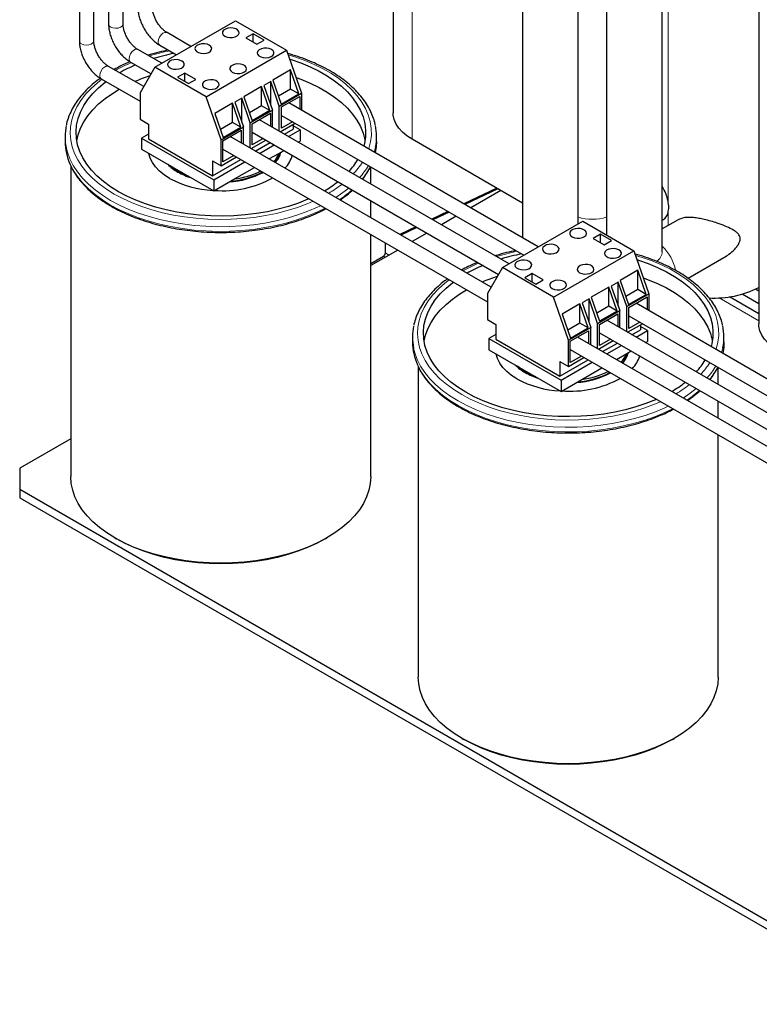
# Model space of a CAD drawing. Header units: millimetres. Extents: x 5 to 418, y 2 to 292.
# Tile 29 of 43: x 314 to 343, y 56 to 95. Entities that reach past the tile are written whole.
import ezdxf

# ---------------------------------------------------------------- set-up
doc = ezdxf.new("R2010")
doc.units = ezdxf.units.MM

msp = doc.modelspace()

# ---------------------------------------------------------------- linework, layer by layer
at = {"color": 7, "linetype": 'Continuous', "lineweight": 25}
for p, q in [((316.5328, 118.1911), (316.5328, 93.6949)), ((317.0928, 93.6949), (317.0928, 118.1911)), ((317.6642, 118.1928), (317.6642, 94.348)), ((318.2242, 94.348), (318.2242, 117.8696)), ((328.6706, 109.843), (328.6706, 90.9109)), ((333.6736, 108.9508), (333.6736, 86.0806)), ((335.8236, 86.6189), (335.8236, 107.7096)), ((336.9263, 107.0731), (336.9263, 86.1903)), ((342.8127, 101.6789), (342.8127, 82.7468)), ((339.0763, 85.5394), (339.0763, 100.7419)), ((319.4574, 92.6827), (322.5686, 94.4788)), ((322.5686, 94.4788), (324.5485, 93.3358)), ((320.8473, 93.4851), (319.9226, 94.0189)), ((323.251, 93.9747), (322.9682, 93.8114)), ((322.9682, 93.8114), (323.3924, 93.5665)), ((323.6753, 93.7297), (323.251, 93.9747)), ((323.251, 93.6481), (323.251, 93.9747)), ((323.3924, 93.5665), (323.6753, 93.7297)), ((319.7159, 92.8319), (318.7913, 93.3657)), ((319.6427, 93.5339), (320.2873, 93.1618)), ((321.4373, 91.5397), (324.5485, 93.3358)), ((324.5485, 93.3358), (325.1266, 91.6711)), ((319.0197, 91.9276), (317.6599, 92.7126)), ((318.5113, 92.8808), (319.3062, 92.4219)), ((319.4574, 92.6827), (318.8793, 91.6854)), ((321.4373, 91.5397), (319.4574, 92.6827)), ((324.7023, 92.58), (324.0165, 92.1841)), ((325.0255, 91.6495), (324.7023, 92.58)), ((324.7023, 91.8361), (324.7023, 92.58)), ((317.3799, 92.2276), (318.8793, 91.362)), ((320.6135, 92.4521), (320.3307, 92.2888)), ((320.3307, 92.2888), (320.7549, 92.0438)), ((321.0378, 92.2071), (320.6135, 92.4521)), ((320.6135, 92.1255), (320.6135, 92.4521)), ((320.7549, 92.0438), (321.0378, 92.2071)), ((324.0165, 92.1841), (324.3396, 91.2536)), ((323.5802, 91.9322), (322.8943, 91.5362)), ((323.9033, 91.0017), (323.5802, 91.9322)), ((323.5802, 91.1882), (323.5802, 91.9322)), ((323.9351, 92.1261), (323.6678, 91.9718)), ((323.6678, 91.9718), (323.9984, 91.0199)), ((324.2657, 91.1742), (323.9351, 92.1261)), ((323.9351, 91.2021), (323.9351, 92.1261)), ((324.7023, 91.8361), (324.2317, 91.5643)), ((325.0255, 91.6495), (324.7023, 91.8361)), ((318.8793, 91.6854), (318.8793, 90.6729)), ((322.0153, 89.875), (321.4373, 91.5397)), ((322.813, 91.4783), (322.5457, 91.324)), ((323.1435, 90.5263), (322.813, 91.4783)), ((322.813, 90.5543), (322.813, 91.4783)), ((322.8943, 91.5362), (323.2174, 90.6058)), ((324.2657, 91.1742), (325.1266, 91.6711)), ((324.3396, 91.2536), (325.0255, 91.6495)), ((324.3488, 91.1405), (325.0559, 91.5487)), ((325.0559, 91.5487), (325.0559, 91.0555)), ((325.1266, 91.6711), (325.1266, 91.0147)), ((322.458, 91.2844), (321.7721, 90.8884)), ((322.7811, 90.3539), (322.458, 91.2844)), ((322.458, 90.5404), (322.458, 91.2844)), ((322.5457, 91.324), (322.8762, 90.372)), ((323.5802, 91.1882), (323.1095, 90.9165)), ((323.9033, 91.0017), (323.5802, 91.1882)), ((324.2657, 90.2054), (324.2657, 91.1742)), ((324.3488, 90.3239), (324.3488, 91.1405)), ((334.2823, 85.7292), (324.6288, 91.3021)), ((318.8793, 90.6729), (319.2099, 90.4821)), ((321.7721, 90.8884), (322.0952, 89.9579)), ((323.1435, 90.5263), (323.9984, 91.0199)), ((323.9033, 91.0017), (323.2174, 90.6058)), ((323.2174, 90.4873), (323.9245, 90.8955)), ((333.151, 85.0761), (323.4974, 90.649)), ((323.9245, 90.8955), (323.9245, 90.4024)), ((323.9984, 90.3597), (323.9984, 91.0199)), ((324.3488, 90.8171), (333.7223, 85.4059)), ((319.2099, 90.4821), (319.2099, 89.9105)), ((322.458, 90.5404), (321.9873, 90.2687)), ((322.0153, 89.875), (322.8762, 90.372)), ((322.0952, 89.9579), (322.7811, 90.3539)), ((322.7811, 90.3539), (322.458, 90.5404)), ((322.8762, 89.7013), (322.8762, 90.372)), ((323.1435, 89.547), (323.1435, 90.5263)), ((323.2174, 89.6708), (323.2174, 90.4873)), ((324.3036, 90.1835), (324.8749, 90.5134)), ((324.7759, 90.5705), (324.3488, 90.3239)), ((324.4681, 90.0886), (324.796, 90.2779)), ((324.796, 90.4678), (324.796, 90.2779)), ((325.0683, 90.2514), (324.796, 90.4085)), ((315.978, 89.9881), (315.978, 89.8084)), ((319.2099, 90.0942), (318.9377, 89.937)), ((318.9377, 89.937), (321.7307, 88.3246)), ((318.9377, 89.937), (318.9377, 89.5092)), ((319.2099, 89.9105), (321.6848, 88.4818)), ((322.086, 89.8342), (322.7932, 90.2424)), ((332.4547, 84.1717), (322.366, 89.9958)), ((322.7932, 90.2424), (322.7932, 89.7493)), ((323.2174, 90.164), (332.7412, 84.666)), ((323.6446, 89.9174), (323.2174, 89.6708)), ((324.6272, 89.9967), (325.0683, 90.2514)), ((325.0683, 90.2514), (325.0683, 89.8235)), ((328.028, 89.8084), (328.028, 89.9881)), ((333.6736, 87.4249), (329.4028, 89.8904)), ((318.9377, 89.5092), (321.7307, 87.8968)), ((322.0153, 88.8625), (322.0153, 89.875)), ((322.086, 89.0177), (322.086, 89.8342)), ((322.086, 89.5108), (332.3143, 83.6062)), ((323.1722, 89.5304), (323.7436, 89.8602)), ((323.3367, 89.4355), (323.9081, 89.7653)), ((323.4958, 89.3436), (324.0672, 89.6734)), ((324.9978, 89.7828), (325.0683, 89.8235)), ((322.0153, 88.8625), (322.6122, 89.2071)), ((322.5132, 89.2643), (322.086, 89.0177)), ((323.8664, 89.1297), (324.267, 89.3609)), ((324.267, 89.3609), (324.4377, 89.4595)), ((316.203, 88.8535), (316.203, 76.8417)), ((321.6848, 88.4818), (322.7767, 89.1121)), ((321.6848, 89.0534), (322.0153, 88.8625)), ((321.6848, 89.0534), (321.6848, 88.4818)), ((321.7307, 88.3246), (322.9358, 89.0203)), ((322.532, 88.3594), (323.3064, 88.8064)), ((327.803, 88.1634), (327.803, 88.823)), ((321.7307, 87.8968), (322.532, 88.3594)), ((321.7307, 88.3246), (321.7307, 87.8968)), ((332.678, 87.9996), (331.4023, 87.3918)), ((332.7186, 87.9762), (331.4429, 87.3684)), ((332.8326, 87.9104), (331.6683, 87.2382)), ((327.803, 86.8572), (327.803, 87.5168)), ((330.7886, 87.0995), (330.1626, 86.8012)), ((330.8292, 87.076), (330.2032, 86.7778)), ((331.1083, 86.9149), (330.537, 86.5851)), ((329.549, 86.5088), (328.923, 86.2106)), ((329.5896, 86.4854), (328.9636, 86.1872)), ((332.8924, 84.9268), (336.0037, 86.7229)), ((336.0037, 86.7229), (337.9836, 85.5799)), ((339.6934, 86.7777), (339.0763, 86.4214)), ((339.0763, 86.7556), (339.1044, 86.7719)), ((327.803, 76.8417), (327.803, 86.2105)), ((329.9769, 86.2618), (329.4056, 85.932)), ((336.686, 86.2188), (336.4032, 86.0555)), ((337.1103, 85.9739), (336.686, 86.2188)), ((336.686, 85.8922), (336.686, 86.2188)), ((328.3669, 85.4946), (328.3669, 85.885)), ((336.4032, 86.0555), (336.8275, 85.8106)), ((336.8275, 85.8106), (337.1103, 85.9739)), ((328.8455, 85.6087), (327.803, 85.0068)), ((327.803, 85.0874), (328.2962, 85.3721)), ((334.8723, 83.7838), (337.9836, 85.5799)), ((337.9836, 85.5799), (338.5616, 83.9153)), ((340.0727, 84.5141), (341.4571, 85.3133)), ((332.8924, 84.9268), (332.3143, 83.9296)), ((334.8723, 83.7838), (332.8924, 84.9268)), ((334.0485, 84.6962), (333.7657, 84.5329)), ((334.4728, 84.4513), (334.0485, 84.6962)), ((334.0485, 84.3696), (334.0485, 84.6962)), ((338.1374, 84.8241), (337.4515, 84.4282)), ((338.4605, 83.8937), (338.1374, 84.8241)), ((338.1374, 84.0802), (338.1374, 84.8241)), ((333.7657, 84.5329), (334.1899, 84.288)), ((334.1899, 84.288), (334.4728, 84.4513)), ((337.0152, 84.1763), (336.3293, 83.7804)), ((337.3383, 83.2458), (337.0152, 84.1763)), ((337.0152, 83.4324), (337.0152, 84.1763)), ((337.3702, 84.3702), (337.1029, 84.2159)), ((337.1029, 84.2159), (337.4334, 83.264)), ((337.7007, 83.4183), (337.3702, 84.3702)), ((337.3702, 83.4462), (337.3702, 84.3702)), ((337.4515, 84.4282), (337.7746, 83.4977)), ((332.3143, 83.9296), (332.3143, 82.917)), ((338.1374, 84.0802), (337.6667, 83.8085)), ((337.7007, 83.4183), (338.5616, 83.9153)), ((337.7746, 83.4977), (338.4605, 83.8937)), ((337.7838, 83.3846), (338.4909, 83.7928)), ((338.4605, 83.8937), (338.1374, 84.0802)), ((338.4909, 83.7928), (338.4909, 83.2996)), ((338.5616, 83.9153), (338.5616, 83.2588)), ((342.8127, 83.1416), (341.6788, 83.7962)), ((342.8127, 83.5242), (342.1646, 83.8984)), ((342.8127, 84.0141), (342.6789, 84.0913)), ((335.4504, 82.1192), (334.8723, 83.7838)), ((335.893, 83.5285), (335.2071, 83.1326)), ((336.2161, 82.598), (335.893, 83.5285)), ((335.893, 82.7845), (335.893, 83.5285)), ((336.248, 83.7224), (335.9807, 83.5681)), ((335.9807, 83.5681), (336.3113, 82.6162)), ((336.5786, 82.7705), (336.248, 83.7224)), ((336.248, 82.7984), (336.248, 83.7224)), ((336.3293, 83.7804), (336.6524, 82.8499)), ((337.0152, 83.4324), (336.5445, 83.1606)), ((337.3383, 83.2458), (337.0152, 83.4324)), ((337.7007, 82.4495), (337.7007, 83.4183)), ((347.7174, 77.9733), (338.0638, 83.5462)), ((335.2071, 83.1326), (335.5302, 82.2021)), ((336.5786, 82.7705), (337.4334, 83.264)), ((337.3383, 83.2458), (336.6524, 82.8499)), ((336.6524, 82.7315), (337.3596, 83.1397)), ((337.3596, 83.1397), (337.3596, 82.6465)), ((337.4334, 82.6038), (337.4334, 83.264)), ((337.7838, 82.5681), (337.7838, 83.3846)), ((337.7838, 83.0612), (347.1573, 77.65)), ((332.3143, 82.917), (332.6449, 82.7262)), ((332.6449, 82.7262), (332.6449, 82.1546)), ((335.893, 82.7845), (335.4223, 82.5128)), ((336.2161, 82.598), (335.893, 82.7845)), ((336.5786, 81.7911), (336.5786, 82.7705)), ((336.6524, 81.9149), (336.6524, 82.7315)), ((346.586, 77.3202), (336.9324, 82.8931)), ((337.7386, 82.4277), (338.31, 82.7575)), ((338.211, 82.8146), (337.7838, 82.5681)), ((338.2311, 82.7119), (338.2311, 82.522)), ((338.5033, 82.4955), (338.2311, 82.6526)), ((332.6449, 82.3383), (332.3727, 82.1812)), ((335.4504, 82.1192), (336.3113, 82.6162)), ((335.5211, 82.0783), (336.2282, 82.4865)), ((335.5302, 82.2021), (336.2161, 82.598)), ((336.2282, 82.4865), (336.2282, 81.9934)), ((336.3113, 81.9454), (336.3113, 82.6162)), ((336.6524, 82.4081), (346.1763, 76.9101)), ((337.9031, 82.3327), (338.2311, 82.522)), ((338.0622, 82.2409), (338.5033, 82.4955)), ((338.5033, 82.4955), (338.5033, 82.0676)), ((329.413, 82.2322), (329.413, 82.0525)), ((332.3727, 82.1812), (332.3727, 81.7533)), ((332.3727, 82.1812), (335.1658, 80.5688)), ((332.6449, 82.1546), (335.1198, 80.7259)), ((335.4504, 81.1067), (335.4504, 82.1192)), ((335.5211, 81.2618), (335.5211, 82.0783)), ((345.8898, 76.4159), (335.801, 82.24)), ((336.6073, 81.7745), (337.1786, 82.1043)), ((337.0796, 82.1615), (336.6524, 81.9149)), ((336.7718, 81.6796), (337.3431, 82.0094)), ((336.9309, 81.5877), (337.5022, 81.9175)), ((338.4328, 82.0269), (338.5033, 82.0676)), ((341.463, 82.0525), (341.463, 82.2322)), ((332.3727, 81.7533), (335.1658, 80.1409)), ((335.5211, 81.755), (345.7494, 75.8503)), ((335.9482, 81.5084), (335.5211, 81.2618)), ((337.3014, 81.3738), (337.702, 81.605)), ((337.702, 81.605), (337.8728, 81.7036)), ((335.1198, 80.7259), (336.2117, 81.3563)), ((335.1198, 81.2975), (335.4504, 81.1067)), ((335.1198, 81.2975), (335.1198, 80.7259)), ((335.1658, 80.5688), (336.3708, 81.2644)), ((335.4504, 81.1067), (336.0472, 81.4512)), ((329.638, 81.0976), (329.638, 69.0859)), ((335.9671, 80.6035), (336.7414, 81.0505)), ((341.238, 80.4075), (341.238, 81.0672)), ((335.1658, 80.1409), (335.9671, 80.6035)), ((335.1658, 80.5688), (335.1658, 80.1409)), ((341.238, 79.1013), (341.238, 79.7609)), ((316.203, 78.3103), (314.2248, 77.1683)), ((341.238, 69.0859), (341.238, 78.4547)), ((314.2248, 77.1683), (314.2248, 76.3519)), ((314.2248, 76.3519), (348.1659, 56.7581)), ((314.2248, 76.3519), (314.2248, 76.0253)), ((314.2248, 76.0253), (348.1659, 56.4315)), ((317.9011, 74.4745), (317.9718, 74.4337)), ((326.0341, 74.4337), (326.1049, 74.4745)), ((331.3361, 66.7187), (331.4068, 66.6778)), ((339.4692, 66.6778), (339.5399, 66.7187))]:
    msp.add_line(p, q, dxfattribs=at)
at = {"color": 7, "linetype": 'Continuous', "lineweight": 18}
for p, q in [((329.4028, 89.8904), (329.4028, 110.1161)), ((339.3023, 87.5005), (339.3023, 100.7223)), ((339.3023, 86.5519), (339.3023, 87.0562)), ((328.366, 85.3319), (328.2962, 85.3721)), ((328.5075, 85.4135), (328.3669, 85.4946)), ((342.8127, 82.8711), (341.2769, 83.7577))]:
    msp.add_line(p, q, dxfattribs=at)
at = {"color": 7, "linetype": 'Continuous', "lineweight": 18, "flags": 128}
for points in [[(317.7462, 94.2337), (317.8311, 94.2001), (317.9312, 94.1865), (318.0332, 94.1947), (318.123, 94.2236), (318.1888, 94.2693), (318.2215, 94.3257), (318.2242, 94.348)], [(316.6148, 93.5806), (316.6997, 93.547), (316.7999, 93.5334), (316.9018, 93.5416), (316.9917, 93.5705), (317.0574, 93.6162), (317.0901, 93.6725), (317.0928, 93.6949)], [(319.5847, 93.6621), (319.598, 93.7524), (319.6363, 93.8459), (319.6944, 93.9301), (319.7644, 93.9935), (319.8368, 94.0276), (319.902, 94.0277), (319.9226, 94.0189)], [(318.4533, 93.009), (318.4667, 93.0993), (318.505, 93.1928), (318.563, 93.277), (318.633, 93.3404), (318.7055, 93.3744), (318.7706, 93.3746), (318.7913, 93.3657)], [(324.6101, 93.1584), (324.8664, 93.0797), (325.2509, 92.9428), (325.6158, 92.7891), (325.9591, 92.6196), (326.2785, 92.4352), (326.5722, 92.237), (326.8384, 92.0263), (327.0756, 91.8044), (327.2822, 91.5725), (327.4571, 91.3321), (327.5992, 91.0845), (327.7076, 90.8314), (327.7817, 90.5741), (327.8211, 90.3143), (327.8255, 90.0536), (327.7949, 89.7934), (327.7294, 89.5353), (327.723, 89.5158)], [(317.3219, 92.3558), (317.3353, 92.4461), (317.3736, 92.5397), (317.4317, 92.6238), (317.5016, 92.6872), (317.5741, 92.7213), (317.6392, 92.7215), (317.6599, 92.7126)], [(317.8841, 87.7736), (317.5773, 87.965), (317.2971, 88.1695), (317.0452, 88.386), (316.8231, 88.6131), (316.6322, 88.8495), (316.4736, 89.0936), (316.3483, 89.3442), (316.2569, 89.5996), (316.2001, 89.8583), (316.1782, 90.1188), (316.1914, 90.3794), (316.2395, 90.6387), (316.3222, 90.8951), (316.4391, 91.147), (316.5895, 91.3929), (316.7725, 91.6313), (316.9868, 91.8609), (317.2314, 92.0801), (317.4029, 92.2143)], [(317.7426, 87.5286), (317.429, 87.7241), (317.1422, 87.9329), (316.884, 88.1537), (316.6558, 88.3853), (316.4589, 88.6263), (316.2946, 88.8753), (316.1638, 89.1308), (316.0673, 89.3914), (316.0222, 89.5675)], [(327.9875, 89.5857), (327.9739, 89.5231), (327.9386, 89.3913)], [(317.7426, 87.349), (317.429, 87.5445), (317.1422, 87.7532), (316.884, 87.9741), (316.6558, 88.2057), (316.4589, 88.4467), (316.2946, 88.6957), (316.1775, 88.9207)], [(326.9546, 88.0065), (326.7238, 87.8269), (326.4474, 87.6397)], [(325.5765, 87.4958), (325.344, 87.3968), (324.9642, 87.2556), (324.5666, 87.1318), (324.1536, 87.0262), (323.7276, 86.9394), (323.2913, 86.8719), (322.8472, 86.8242), (322.398, 86.7964), (321.9465, 86.7888), (321.4953, 86.8015), (321.0471, 86.8342), (320.6047, 86.887), (320.1707, 86.9593), (319.7478, 87.0509), (319.3384, 87.1611), (318.945, 87.2893), (318.57, 87.4347), (318.2156, 87.5965), (317.8841, 87.7736)], [(325.8753, 87.3234), (325.7466, 87.2628), (325.3742, 87.1054), (324.9821, 86.9648), (324.5725, 86.8421), (324.1478, 86.7377), (323.7105, 86.6525), (323.2632, 86.5868), (322.8085, 86.5411), (322.349, 86.5156), (321.8876, 86.5105), (321.4268, 86.5258), (320.9694, 86.5615), (320.518, 86.6172), (320.0754, 86.6927), (319.6441, 86.7875), (319.2266, 86.9012), (318.8254, 87.0329), (318.4429, 87.182), (318.0813, 87.3476), (317.7426, 87.5286)], [(326.0416, 87.2273), (325.7466, 87.0832), (325.3742, 86.9257), (324.9821, 86.7852), (324.5725, 86.6624), (324.1478, 86.5581), (323.7105, 86.4729), (323.2632, 86.4072), (322.8085, 86.3615), (322.349, 86.336), (321.8876, 86.3309), (321.4268, 86.3462), (320.9694, 86.3818), (320.518, 86.4375), (320.0754, 86.5131), (319.6441, 86.6079), (319.2266, 86.7215), (318.8254, 86.8533), (318.4429, 87.0024), (318.0813, 87.1679), (317.7426, 87.349)], [(338.0452, 85.4025), (338.3014, 85.3238), (338.6859, 85.1869), (339.0509, 85.0332), (339.3941, 84.8637), (339.7135, 84.6793), (340.0072, 84.4811), (340.2734, 84.2705), (340.5106, 84.0485), (340.7172, 83.8166), (340.8921, 83.5762), (341.0342, 83.3286), (341.1427, 83.0755), (341.2168, 82.8182), (341.2561, 82.5584), (341.2605, 82.2977), (341.2299, 82.0375), (341.1644, 81.7795), (341.158, 81.76)], [(331.3191, 80.0177), (331.0123, 80.2091), (330.7321, 80.4137), (330.4802, 80.6301), (330.2582, 80.8572), (330.0673, 81.0936), (329.9087, 81.3378), (329.7833, 81.5883), (329.692, 81.8437), (329.6352, 82.1024), (329.6133, 82.3629), (329.6264, 82.6235), (329.6745, 82.8828), (329.7572, 83.1392), (329.8742, 83.3911), (330.0245, 83.637), (330.2075, 83.8755), (330.4219, 84.105), (330.6664, 84.3242), (330.838, 84.4585)], [(331.1777, 79.7727), (330.8641, 79.9682), (330.5773, 80.177), (330.319, 80.3978), (330.0908, 80.6294), (329.894, 80.8704), (329.7297, 81.1194), (329.5989, 81.3749), (329.5023, 81.6355), (329.4572, 81.8116)], [(341.4225, 81.8298), (341.4089, 81.7672), (341.3737, 81.6355)], [(331.1777, 79.5931), (330.8641, 79.7886), (330.5773, 79.9974), (330.319, 80.2182), (330.0908, 80.4498), (329.894, 80.6908), (329.7297, 80.9398), (329.6126, 81.1648)], [(339.0116, 79.7399), (338.7791, 79.6409), (338.3993, 79.4997), (338.0017, 79.376), (337.5886, 79.2704), (337.1627, 79.1836), (336.7263, 79.1161), (336.2822, 79.0683), (335.8331, 79.0405), (335.3815, 79.0329), (334.9303, 79.0456), (334.4822, 79.0784), (334.0398, 79.1311), (333.6058, 79.2035), (333.1828, 79.295), (332.7734, 79.4052), (332.38, 79.5334), (332.005, 79.6788), (331.6507, 79.8406), (331.3191, 80.0177)], [(340.3896, 80.2507), (340.1588, 80.071), (339.8824, 79.8838)], [(339.3103, 79.5675), (339.1816, 79.5069), (338.8093, 79.3495), (338.4171, 79.209), (338.0075, 79.0862), (337.5828, 78.9819), (337.1455, 78.8966), (336.6982, 78.8309), (336.2435, 78.7852), (335.784, 78.7598), (335.3226, 78.7547), (334.8618, 78.77), (334.4044, 78.8056), (333.9531, 78.8613), (333.5104, 78.9368), (333.0791, 79.0317), (332.6616, 79.1453), (332.2605, 79.277), (331.8779, 79.4261), (331.5163, 79.5917), (331.1777, 79.7727)], [(339.4766, 79.4715), (339.1816, 79.3273), (338.8093, 79.1698), (338.4171, 79.0293), (338.0075, 78.9065), (337.5828, 78.8022), (337.1455, 78.717), (336.6982, 78.6513), (336.2435, 78.6056), (335.784, 78.5801), (335.3226, 78.575), (334.8618, 78.5903), (334.4044, 78.6259), (333.9531, 78.6817), (333.5104, 78.7572), (333.0791, 78.852), (332.6616, 78.9657), (332.2605, 79.0974), (331.8779, 79.2465), (331.5163, 79.4121), (331.1777, 79.5931)]]:
    msp.add_lwpolyline(points, dxfattribs=at)
at = {"color": 7, "linetype": 'Continuous', "lineweight": 25, "flags": 128}
for points in [[(322.1603, 93.8777), (322.2474, 93.8418), (322.3499, 93.8242), (322.4568, 93.8267), (322.5565, 93.8492), (322.6381, 93.8891), (322.6929, 93.9422), (322.7148, 94.0026), (322.7016, 94.0639), (322.6546, 94.1194), (322.579, 94.1631), (322.4828, 94.1902), (322.3767, 94.1978), (322.272, 94.1852), (322.1801, 94.1535), (322.1109, 94.1064), (322.072, 94.0489), (322.0676, 93.9872), (322.0981, 93.928), (322.1603, 93.8777)], [(321.5593, 93.5307), (321.4722, 93.5666), (321.3696, 93.5842), (321.2628, 93.5817), (321.1631, 93.5592), (321.0814, 93.5193), (321.0267, 93.4663), (321.0047, 93.4058), (321.018, 93.3445), (321.0649, 93.289), (321.1406, 93.2454), (321.2367, 93.2182), (321.3429, 93.2106), (321.4476, 93.2233), (321.5395, 93.2549), (321.6086, 93.302), (321.6475, 93.3596), (321.6519, 93.4213), (321.6214, 93.4805), (321.5593, 93.5307)], [(323.967, 93.3654), (323.8799, 93.4013), (323.7773, 93.4189), (323.6704, 93.4164), (323.5708, 93.3939), (323.4891, 93.354), (323.4344, 93.3009), (323.4124, 93.2405), (323.4257, 93.1792), (323.4726, 93.1237), (323.5483, 93.0801), (323.6444, 93.0529), (323.7506, 93.0453), (323.8553, 93.058), (323.9472, 93.0896), (324.0163, 93.1367), (324.0552, 93.1942), (324.0596, 93.256), (324.0291, 93.3151), (323.967, 93.3654)], [(320.4986, 92.9184), (320.4115, 92.9543), (320.309, 92.9719), (320.2021, 92.9694), (320.1024, 92.9469), (320.0208, 92.907), (319.966, 92.854), (319.9441, 92.7935), (319.9573, 92.7322), (320.0043, 92.6767), (320.0799, 92.6331), (320.1761, 92.6059), (320.2822, 92.5983), (320.3869, 92.611), (320.4788, 92.6426), (320.548, 92.6897), (320.5869, 92.7473), (320.5913, 92.809), (320.5608, 92.8682), (320.4986, 92.9184)], [(324.6669, 92.995), (324.7222, 92.9775), (325.1026, 92.8438), (325.4633, 92.6931), (325.8022, 92.5264), (326.1171, 92.3446), (326.4059, 92.149), (326.6669, 91.9407), (326.8984, 91.7212), (327.099, 91.4917), (327.2674, 91.2537), (327.4024, 91.0087), (327.5034, 90.7584), (327.5695, 90.5042), (327.6005, 90.2478), (327.596, 89.9907), (327.5563, 89.7347), (327.529, 89.6278)], [(322.4467, 92.4878), (322.5337, 92.4519), (322.6363, 92.4343), (322.7432, 92.4368), (322.8428, 92.4593), (322.9245, 92.4992), (322.9793, 92.5522), (323.0012, 92.6127), (322.988, 92.674), (322.941, 92.7295), (322.8653, 92.7731), (322.7692, 92.8003), (322.6631, 92.8079), (322.5583, 92.7952), (322.4664, 92.7636), (322.3973, 92.7165), (322.3584, 92.6589), (322.354, 92.5972), (322.3845, 92.538), (322.4467, 92.4878)], [(321.386, 91.8755), (321.4731, 91.8396), (321.5756, 91.822), (321.6825, 91.8245), (321.7822, 91.847), (321.8638, 91.8869), (321.9186, 91.9399), (321.9405, 92.0004), (321.9273, 92.0617), (321.8803, 92.1172), (321.8047, 92.1608), (321.7086, 92.1879), (321.6024, 92.1956), (321.4977, 92.1829), (321.4058, 92.1513), (321.3366, 92.1042), (321.2977, 92.0466), (321.2933, 91.9849), (321.3238, 91.9257), (321.386, 91.8755)], [(324.9136, 92.2844), (325.1026, 92.2151), (325.4633, 92.0644), (325.8022, 91.8976), (326.1171, 91.7159), (326.4059, 91.5202), (326.6669, 91.312), (326.8984, 91.0924), (327.099, 90.8629), (327.2674, 90.625), (327.4024, 90.38), (327.5034, 90.1297), (327.5695, 89.8755), (327.5764, 89.837)], [(318.0432, 87.8654), (317.7411, 88.0543), (317.4659, 88.2564), (317.2195, 88.4704), (317.0033, 88.6952), (316.8187, 88.9291), (316.6668, 89.1707), (316.5487, 89.4186), (316.4651, 89.671), (316.4165, 89.9266), (316.4032, 90.1835), (316.4254, 90.4402), (316.4828, 90.6951), (316.575, 90.9466), (316.7016, 91.193), (316.8618, 91.4329), (317.0544, 91.6647), (317.2783, 91.8868), (317.5321, 92.0981), (317.5633, 92.1217)], [(316.4295, 89.837), (316.4828, 90.0664), (316.575, 90.3179), (316.7016, 90.5643), (316.8618, 90.8042), (317.0544, 91.0359), (317.2783, 91.2581), (317.5321, 91.4693), (317.8141, 91.6682), (318.0746, 91.8266)], [(329.4028, 89.8904), (329.2026, 90.0208), (329.0312, 90.1642), (328.8909, 90.3185), (328.7838, 90.4815), (328.7116, 90.6507), (328.6752, 90.8237), (328.6706, 90.9109)], [(328.028, 89.8084), (328.018, 89.6086), (327.9794, 89.3678)], [(320.0231, 88.3797), (319.8138, 88.5148), (319.6321, 88.6626), (319.4803, 88.8213), (319.3601, 88.9888), (319.2732, 89.1629), (319.2206, 89.3416), (319.2197, 89.3464)], [(320.3589, 88.6438), (320.1694, 88.7676), (320.0423, 88.8715)], [(320.7534, 88.461), (320.5734, 88.5343), (320.3589, 88.6438)], [(325.4161, 87.5884), (325.3751, 87.5704), (325.0092, 87.4239), (324.6244, 87.2946), (324.2229, 87.1834), (323.8074, 87.091), (323.3805, 87.0179), (322.9449, 86.9646), (322.5034, 86.9315), (322.0586, 86.9187), (321.6136, 86.9264), (321.1709, 86.9544), (320.7336, 87.0027), (320.3043, 87.0709), (319.8857, 87.1585), (319.4805, 87.2651), (319.0912, 87.3899), (318.7204, 87.5322), (318.3703, 87.691), (318.0432, 87.8654)], [(335.5953, 86.1218), (335.6824, 86.0859), (335.7849, 86.0683), (335.8918, 86.0709), (335.9915, 86.0933), (336.0731, 86.1332), (336.1279, 86.1863), (336.1499, 86.2467), (336.1366, 86.308), (336.0896, 86.3635), (336.014, 86.4072), (335.9179, 86.4343), (335.8117, 86.442), (335.707, 86.4293), (335.6151, 86.3977), (335.5459, 86.3505), (335.5071, 86.293), (335.5026, 86.2313), (335.5332, 86.1721), (335.5953, 86.1218)], [(334.9943, 85.7749), (334.9072, 85.8107), (334.8047, 85.8284), (334.6978, 85.8258), (334.5981, 85.8034), (334.5165, 85.7634), (334.4617, 85.7104), (334.4398, 85.6499), (334.453, 85.5887), (334.5, 85.5332), (334.5756, 85.4895), (334.6717, 85.4624), (334.7779, 85.4547), (334.8826, 85.4674), (334.9745, 85.499), (335.0437, 85.5461), (335.0826, 85.6037), (335.087, 85.6654), (335.0565, 85.7246), (334.9943, 85.7749)], [(337.402, 85.6095), (337.3149, 85.6454), (337.2124, 85.663), (337.1055, 85.6605), (337.0058, 85.638), (336.9242, 85.5981), (336.8694, 85.5451), (336.8475, 85.4846), (336.8607, 85.4233), (336.9077, 85.3678), (336.9833, 85.3242), (337.0794, 85.297), (337.1856, 85.2894), (337.2903, 85.3021), (337.3822, 85.3337), (337.4514, 85.3808), (337.4903, 85.4384), (337.4947, 85.5001), (337.4641, 85.5593), (337.402, 85.6095)], [(333.9336, 85.1625), (333.8466, 85.1984), (333.744, 85.2161), (333.6371, 85.2135), (333.5375, 85.1911), (333.4558, 85.1511), (333.401, 85.0981), (333.3791, 85.0376), (333.3923, 84.9763), (333.4393, 84.9209), (333.515, 84.8772), (333.6111, 84.8501), (333.7172, 84.8424), (333.822, 84.8551), (333.9139, 84.8867), (333.983, 84.9338), (334.0219, 84.9914), (334.0263, 85.0531), (333.9958, 85.1123), (333.9336, 85.1625)], [(335.8817, 84.7319), (335.9688, 84.696), (336.0713, 84.6784), (336.1782, 84.6809), (336.2779, 84.7034), (336.3595, 84.7433), (336.4143, 84.7964), (336.4362, 84.8568), (336.423, 84.9181), (336.376, 84.9736), (336.3004, 85.0173), (336.2042, 85.0444), (336.0981, 85.052), (335.9934, 85.0393), (335.9015, 85.0077), (335.8323, 84.9606), (335.7934, 84.9031), (335.789, 84.8414), (335.8195, 84.7822), (335.8817, 84.7319)], [(338.1019, 85.2391), (338.1573, 85.2216), (338.5376, 85.0879), (338.8984, 84.9372), (339.2372, 84.7705), (339.5521, 84.5887), (339.8409, 84.3931), (340.1019, 84.1848), (340.3335, 83.9653), (340.534, 83.7358), (340.7024, 83.4978), (340.8375, 83.2529), (340.9384, 83.0025), (341.0045, 82.7483), (341.0355, 82.4919), (341.0311, 82.2348), (340.9913, 81.9788), (340.9641, 81.8719)], [(331.4782, 80.1095), (331.1761, 80.2984), (330.901, 80.5005), (330.6545, 80.7146), (330.4383, 80.9393), (330.2537, 81.1732), (330.1018, 81.4148), (329.9838, 81.6627), (329.9001, 81.9152), (329.8515, 82.1707), (329.8383, 82.4276), (329.8604, 82.6844), (329.9178, 82.9393), (330.0101, 83.1907), (330.1367, 83.4372), (330.2968, 83.677), (330.4894, 83.9088), (330.7133, 84.131), (330.9671, 84.3422), (330.9984, 84.3659)], [(334.821, 84.1196), (334.9081, 84.0837), (335.0107, 84.0661), (335.1175, 84.0686), (335.2172, 84.0911), (335.2989, 84.131), (335.3536, 84.1841), (335.3756, 84.2445), (335.3623, 84.3058), (335.3154, 84.3613), (335.2397, 84.4049), (335.1436, 84.4321), (335.0374, 84.4397), (334.9327, 84.427), (334.8408, 84.3954), (334.7717, 84.3483), (334.7328, 84.2908), (334.7283, 84.229), (334.7589, 84.1699), (334.821, 84.1196)], [(338.3487, 84.5286), (338.5376, 84.4592), (338.8984, 84.3085), (339.2372, 84.1418), (339.5521, 83.96), (339.8409, 83.7644), (340.1019, 83.5561), (340.3335, 83.3365), (340.534, 83.107), (340.7024, 82.8691), (340.8375, 82.6241), (340.9384, 82.3738), (341.0045, 82.1196), (341.0115, 82.0811)], [(329.8645, 82.0811), (329.9178, 82.3105), (330.0101, 82.562), (330.1367, 82.8084), (330.2968, 83.0483), (330.4894, 83.28), (330.7133, 83.5022), (330.9671, 83.7134), (331.2492, 83.9123), (331.5097, 84.0707)], [(343.545, 81.7263), (343.3448, 81.8567), (343.1733, 82.0001), (343.033, 82.1545), (342.9259, 82.3174), (342.8537, 82.4866), (342.8173, 82.6596), (342.8127, 82.7468)], [(341.463, 82.0525), (341.453, 81.8528), (341.4145, 81.6119)], [(333.4581, 80.6238), (333.2489, 80.7589), (333.0672, 80.9068), (332.9153, 81.0654), (332.7951, 81.2329), (332.7082, 81.4071), (332.6556, 81.5858), (332.6547, 81.5905)], [(333.794, 80.8879), (333.6044, 81.0117), (333.4773, 81.1156)], [(334.1884, 80.7051), (334.0085, 80.7785), (333.794, 80.8879)], [(338.8512, 79.8325), (338.8101, 79.8145), (338.4443, 79.668), (338.0594, 79.5387), (337.6579, 79.4275), (337.2424, 79.3351), (336.8156, 79.262), (336.3799, 79.2087), (335.9384, 79.1756), (335.4937, 79.1628), (335.0486, 79.1705), (334.606, 79.1986), (334.1686, 79.2468), (333.7393, 79.315), (333.3207, 79.4026), (332.9155, 79.5092), (332.5263, 79.634), (332.1554, 79.7763), (331.8053, 79.9351), (331.4782, 80.1095)], [(317.9017, 74.4742), (317.5926, 74.6672), (317.3107, 74.8737), (317.0577, 75.0923), (316.8351, 75.3217), (316.6445, 75.5604), (316.4868, 75.8071), (316.3632, 76.0601), (316.2744, 76.318), (316.2208, 76.579), (316.203, 76.8417)], [(327.803, 76.8417), (327.7851, 76.579), (327.7316, 76.318), (327.6427, 76.0601), (327.5191, 75.8071), (327.3615, 75.5604), (327.1708, 75.3217), (326.9483, 75.0923), (326.6953, 74.8737), (326.4133, 74.6672), (326.1042, 74.4742), (325.7698, 74.2957), (325.4121, 74.1329), (325.0335, 73.9869), (324.6361, 73.8584), (324.2225, 73.7483), (323.7953, 73.6574), (323.3569, 73.586), (322.9103, 73.5347), (322.458, 73.5038), (322.003, 73.4935), (321.5479, 73.5038), (321.0956, 73.5347), (320.649, 73.586), (320.2107, 73.6574), (319.7834, 73.7483), (319.3698, 73.8584), (318.9725, 73.9869), (318.5938, 74.1329), (318.2362, 74.2957), (317.9017, 74.4742)], [(326.0341, 74.4337), (326.0335, 74.4333), (325.7048, 74.2579), (325.3533, 74.098), (324.9812, 73.9544), (324.5907, 73.8282), (324.1843, 73.72), (323.7644, 73.6306), (323.3336, 73.5605), (322.8946, 73.5101), (322.4502, 73.4797), (322.003, 73.4695), (321.5557, 73.4797), (321.1113, 73.5101), (320.6723, 73.5605), (320.2416, 73.6306), (319.8217, 73.72), (319.4152, 73.8282), (319.0247, 73.9544), (318.6526, 74.098), (318.3011, 74.2579), (317.9725, 74.4333)], [(331.3368, 66.7183), (331.0276, 66.9113), (330.7457, 67.1178), (330.4927, 67.3364), (330.2702, 67.5658), (330.0795, 67.8045), (329.9219, 68.0512), (329.7982, 68.3042), (329.7094, 68.5621), (329.6559, 68.8232), (329.638, 69.0859)], [(341.238, 69.0859), (341.2201, 68.8232), (341.1666, 68.5621), (341.0777, 68.3042), (340.9541, 68.0512), (340.7965, 67.8045), (340.6058, 67.5658), (340.3833, 67.3364), (340.1303, 67.1178), (339.8483, 66.9113), (339.5392, 66.7183), (339.2048, 66.5398), (338.8471, 66.3771), (338.4685, 66.231), (338.0711, 66.1025), (337.6576, 65.9925), (337.2303, 65.9015), (336.792, 65.8301), (336.3453, 65.7788), (335.8931, 65.7479), (335.438, 65.7376), (334.9829, 65.7479), (334.5307, 65.7788), (334.084, 65.8301), (333.6457, 65.9015), (333.2184, 65.9925), (332.8048, 66.1025), (332.4075, 66.231), (332.0288, 66.3771), (331.6712, 66.5398), (331.3368, 66.7183)], [(339.4692, 66.6778), (339.4685, 66.6774), (339.1398, 66.5021), (338.7884, 66.3421), (338.4162, 66.1986), (338.0257, 66.0723), (337.6193, 65.9641), (337.1994, 65.8747), (336.7686, 65.8046), (336.3297, 65.7542), (335.8852, 65.7238), (335.438, 65.7137), (334.9908, 65.7238), (334.5463, 65.7542), (334.1074, 65.8046), (333.6766, 65.8747), (333.2567, 65.9641), (332.8502, 66.0723), (332.4598, 66.1986), (332.0876, 66.3421), (331.7361, 66.5021), (331.4075, 66.6774)]]:
    msp.add_lwpolyline(points, dxfattribs=at)
at = {"color": 7, "linetype": 'Continuous', "lineweight": 18}
for centre, radius, start, end in [((317.7957, 94.3558), 0.1317, 183.392, 247.92814), ((316.6643, 93.7027), 0.1317, 183.392, 247.92814), ((321.7188, 85.1274), 8.3602, 101.69898, 107.28799), ((319.7152, 93.6439), 0.1318, 172.07695, 236.61087), ((318.5838, 92.9908), 0.1318, 172.07695, 236.61087), ((320.971, 87.1409), 6.21, 112.95653, 119.30791), ((317.4524, 92.3377), 0.1318, 172.07695, 236.61087), ((324.9032, 90.6436), 3.0528, 316.78168, 327.61994), ((325.1384, 90.3944), 2.9879, 318.41866, 329.45214), ((325.3363, 90.0799), 2.7489, 321.07703, 333.02156), ((323.7409, 91.939), 4.7978, 300.39633, 307.98047), ((324.094, 91.2577), 4.4668, 304.02176, 311.93272), ((336.3749, 88.5424), 1.7471, 251.60484, 288.39516), ((337.8714, 84.4858), 1.7511, 11.1291, 46.52566), ((335.1538, 77.3715), 8.3602, 101.69898, 107.28799), ((338.595, 85.5692), 0.4821, 303.73953, 356.45659), ((334.406, 79.385), 6.21, 112.95653, 119.30791), ((338.3383, 82.8877), 3.0528, 316.78168, 327.61994), ((338.5734, 82.6385), 2.9879, 318.41866, 329.45214), ((338.7713, 82.324), 2.7489, 321.07703, 333.02156), ((337.1759, 84.1832), 4.7978, 300.39633, 307.98047), ((337.529, 83.5018), 4.4668, 304.02176, 311.93272)]:
    msp.add_arc(centre, radius, start, end, dxfattribs=at)
at = {"color": 7, "linetype": 'Continuous', "lineweight": 25}
for centre, radius, start, end in [((321.7744, 85.1482), 8.2161, 101.04689, 106.79293), ((320.9745, 87.3326), 5.8866, 112.62559, 119.33817), ((321.414, 85.6796), 7.0011, 107.92532, 112.99544), ((318.0054, 89.9881), 2.0273, 167.59801, 191.97395), ((326.0008, 89.9881), 2.0271, 348.54919, 12.47834), ((318.1067, 89.8206), 2.1288, 180.32863, 205.00923), ((323.2358, 89.8002), 1.1208, 316.30667, 336.92788), ((323.3282, 89.6677), 1.0121, 318.78865, 343.42715), ((323.3745, 89.6418), 0.9867, 318.44825, 345.66761), ((323.5764, 89.6233), 1.2435, 316.87019, 343.43027), ((321.1852, 90.1349), 1.7294, 224.38993, 240.79031), ((324.8912, 90.5472), 2.8088, 317.48584, 329.23836), ((321.87, 91.7933), 3.8813, 241.58434, 267.45451), ((321.6853, 91.0012), 2.7297, 240.50167, 252.40977), ((322.0608, 91.9895), 4.0883, 265.74967, 298.53748), ((322.1209, 91.4838), 3.2493, 273.63738, 297.91505), ((322.1254, 91.4606), 3.2024, 274.4426, 297.76583), ((322.1575, 91.4603), 3.1234, 276.88771, 296.50171), ((323.6302, 91.933), 4.6888, 300.49115, 308.24025), ((337.5924, 87.1358), 1.7484, 12.04116, 31.93037), ((338.8697, 87.1463), 0.4419, 302.07614, 348.23304), ((328.2134, 85.5016), 0.1537, 302.60548, 357.39452), ((335.2095, 77.3924), 8.2161, 101.04689, 106.79293), ((334.4095, 79.5767), 5.8866, 112.62559, 119.33817), ((334.849, 77.9237), 7.0011, 107.92532, 112.99544), ((341.1072, 87.4933), 3.7432, 266.51836, 297.10592), ((331.4404, 82.2322), 2.0273, 167.59801, 191.97395), ((339.4358, 82.2323), 2.0271, 348.54919, 12.47834), ((331.5417, 82.0647), 2.1288, 180.32863, 205.00923), ((336.6708, 82.0443), 1.1208, 316.30667, 336.92788), ((336.7632, 81.9118), 1.0121, 318.78865, 343.42715), ((336.8095, 81.886), 0.9867, 318.44825, 345.66761), ((337.0114, 81.8675), 1.2435, 316.87019, 343.43027), ((334.6202, 82.379), 1.7294, 224.38993, 240.79031), ((338.3262, 82.7914), 2.8088, 317.48584, 329.23836), ((335.1204, 83.2453), 2.7297, 240.50167, 252.40977), ((335.5559, 83.7279), 3.2493, 273.63738, 297.91505), ((335.5604, 83.7047), 3.2024, 274.4426, 297.76583), ((335.5925, 83.7044), 3.1234, 276.88771, 296.50171), ((335.3051, 84.0375), 3.8813, 241.58434, 267.45451), ((335.4959, 84.2336), 4.0883, 265.74967, 298.53748), ((337.0652, 84.1771), 4.6888, 300.49115, 308.24025)]:
    msp.add_arc(centre, radius, start, end, dxfattribs=at)
for points, knots in [([(318.7955, 95.0011), (318.7963, 94.9682), (318.7986, 94.8753), (318.8221, 94.7176), (318.8721, 94.5301), (318.9441, 94.3446), (319.0358, 94.1651), (319.1449, 93.9956), (319.2694, 93.8398), (319.407, 93.7016), (319.5331, 93.6008), (319.6137, 93.5516), (319.6427, 93.5339)], [0, 0, 0, 0, 0.0605792, 0.1706134, 0.2802822, 0.3895109, 0.4984088, 0.6073089, 0.7165584, 0.8265348, 0.937677, 1, 1, 1, 1]), ([(319.9226, 94.0189), (319.9069, 94.0285), (319.861, 94.0565), (319.7797, 94.121), (319.6836, 94.218), (319.5925, 94.3338), (319.5114, 94.463), (319.4444, 94.5999), (319.3949, 94.7375), (319.3651, 94.8656), (319.3561, 94.9517), (319.3556, 94.9929), (319.3555, 95.0011)], [0, 0, 0, 0, 0.05840277, 0.17068652, 0.28477802, 0.40062278, 0.51759009, 0.63493159, 0.75171363, 0.86710243, 0.97349267, 1, 1, 1, 1]), ([(317.6642, 94.348), (317.665, 94.315), (317.6672, 94.2222), (317.6908, 94.0644), (317.7407, 93.877), (317.8128, 93.6914), (317.9044, 93.5119), (318.0136, 93.3425), (318.138, 93.1866), (318.2756, 93.0485), (318.4018, 92.9476), (318.4823, 92.8984), (318.5113, 92.8808)], [0, 0, 0, 0, 0.0605792, 0.1706134, 0.2802822, 0.3895109, 0.4984088, 0.6073089, 0.7165584, 0.8265348, 0.937677, 1, 1, 1, 1]), ([(318.7913, 93.3657), (318.7755, 93.3753), (318.7296, 93.4033), (318.6483, 93.4679), (318.5523, 93.5649), (318.4611, 93.6806), (318.38, 93.8099), (318.3131, 93.9468), (318.2635, 94.0844), (318.2337, 94.2124), (318.2247, 94.2986), (318.2243, 94.3398), (318.2242, 94.348)], [0, 0, 0, 0, 0.0584028, 0.1706865, 0.284778, 0.4006228, 0.5175901, 0.6349316, 0.7517136, 0.8671024, 0.9734927, 1, 1, 1, 1]), ([(316.5328, 93.6949), (316.5336, 93.6619), (316.5358, 93.5691), (316.5594, 93.4113), (316.6093, 93.2239), (316.6814, 93.0383), (316.773, 92.8588), (316.8822, 92.6893), (317.0066, 92.5335), (317.1443, 92.3954), (317.2704, 92.2945), (317.351, 92.2453), (317.3799, 92.2276)], [0, 0, 0, 0, 0.0605792, 0.1706134, 0.2802822, 0.3895109, 0.4984088, 0.6073089, 0.7165584, 0.8265348, 0.937677, 1, 1, 1, 1]), ([(317.6599, 92.7126), (317.6442, 92.7222), (317.5982, 92.7502), (317.5169, 92.8148), (317.4209, 92.9118), (317.3297, 93.0275), (317.2486, 93.1568), (317.1817, 93.2937), (317.1321, 93.4312), (317.1024, 93.5593), (317.0934, 93.6454), (317.0929, 93.6866), (317.0928, 93.6949)], [0, 0, 0, 0, 0.05840277, 0.17068652, 0.28477802, 0.40062278, 0.51759009, 0.63493159, 0.75171363, 0.86710243, 0.97349267, 1, 1, 1, 1]), ([(319.9729, 93.3432), (319.8553, 93.3173), (319.6015, 93.2614), (319.3389, 93.1912), (319.198, 93.1441), (319.1836, 93.1392)], [0, 0, 0, 0, 0.4366232, 0.9424778, 1, 1, 1, 1]), ([(327.9731, 90.4539), (327.9651, 90.4941), (327.94, 90.6204), (327.8644, 90.8293), (327.7484, 91.0791), (327.6004, 91.323), (327.4232, 91.56), (327.217, 91.7889), (326.983, 92.0081), (326.7224, 92.2166), (326.4369, 92.413), (326.128, 92.5964), (325.7974, 92.7658), (325.4473, 92.9207), (325.0782, 93.0586), (324.7927, 93.1537), (324.6267, 93.1971), (324.5937, 93.2058)], [0, 0, 0, 0, 0.0332788, 0.1046139, 0.1762889, 0.2483847, 0.3209089, 0.3938118, 0.4670107, 0.5404153, 0.6139446, 0.6875345, 0.7611351, 0.8347151, 0.9082612, 0.9817679, 1, 1, 1, 1]), ([(318.4963, 92.8902), (318.4917, 92.8884), (318.3655, 92.8392), (318.1554, 92.7399), (317.9614, 92.6351), (317.8751, 92.5884)], [0, 0, 0, 0, 0.0207047, 0.563937, 1, 1, 1, 1]), ([(317.3428, 92.2511), (317.3033, 92.2236), (317.1692, 92.1299), (316.9665, 91.9572), (316.7361, 91.7345), (316.5352, 91.5011), (316.3635, 91.2592), (316.2215, 91.0103), (316.1137, 90.7556), (316.0506, 90.5688), (316.0332, 90.4666), (316.0307, 90.4517)], [0, 0, 0, 0, 0.055431, 0.1882782, 0.3210164, 0.4535157, 0.585612, 0.7171251, 0.8478952, 0.9778342, 1, 1, 1, 1]), ([(316.1858, 88.8942), (316.1932, 88.8763), (316.2345, 88.7753), (316.3398, 88.5964), (316.5024, 88.3592), (316.6966, 88.13), (316.9181, 87.9095), (317.1668, 87.6991), (317.4361, 87.5033), (317.6411, 87.3744), (317.8054, 87.2786), (317.9791, 87.1822), (318.2595, 87.0429), (318.612, 86.8921), (318.9822, 86.7568), (319.3681, 86.6374), (319.7677, 86.5347), (320.1789, 86.4492), (320.5996, 86.3812), (321.0276, 86.3311), (321.4607, 86.2991), (321.8966, 86.2855), (322.333, 86.2902), (322.7677, 86.3132), (323.1985, 86.3545), (323.623, 86.4138), (324.0391, 86.4908), (324.4446, 86.5852), (324.8373, 86.6965), (325.2156, 86.824), (325.5761, 86.9679), (325.8621, 87.0969), (326.0194, 87.1829), (326.0703, 87.2108)], [0, 0, 0, 0, 0.0075533, 0.0425652, 0.0776886, 0.1129128, 0.1482171, 0.1835781, 0.2189745, 0.2525482, 0.2567518, 0.275414, 0.3108301, 0.3462427, 0.3816465, 0.4170405, 0.452425, 0.4878007, 0.5231691, 0.5585315, 0.5938897, 0.6292454, 0.6646004, 0.6999563, 0.7353145, 0.7706768, 0.8060451, 0.8414211, 0.8768066, 0.9122031, 0.9476118, 0.9830335, 1, 1, 1, 1]), ([(327.4869, 88.3459), (327.5439, 88.4245), (327.658, 88.5818), (327.7558, 88.7446), (327.7917, 88.8287), (327.792, 88.8294)], [0, 0, 0, 0, 0.49787781, 0.99601776, 1, 1, 1, 1]), ([(326.6159, 87.5424), (326.6829, 87.5896), (326.843, 87.7023), (327.0014, 87.8313), (327.0859, 87.9149), (327.096, 87.9249)], [0, 0, 0, 0, 0.3875993, 0.9268897, 1, 1, 1, 1]), ([(341.4552, 85.3165), (341.5235, 85.3571), (341.6788, 85.4493), (341.8525, 85.6067), (341.9839, 85.7621), (342.0595, 85.8887), (342.0971, 86.0182), (342.0802, 86.1444), (342.0066, 86.2492), (341.8987, 86.3377), (341.7359, 86.4342), (341.509, 86.5389), (341.23, 86.6406), (340.9554, 86.7269), (340.712, 86.7901), (340.4867, 86.8356), (340.2832, 86.8636), (340.0895, 86.8716), (339.8773, 86.8579), (339.7642, 86.8042), (339.6963, 86.7719)], [0, 0, 0, 0, 0.0594381, 0.1349291, 0.1743257, 0.2135022, 0.2488408, 0.2843686, 0.3291283, 0.372493, 0.415977, 0.4991566, 0.5823503, 0.6488651, 0.7152973, 0.7668188, 0.8182892, 0.8702022, 0.9220768, 1, 1, 1, 1]), ([(333.408, 85.5873), (333.2904, 85.5614), (333.0365, 85.5055), (332.7739, 85.4353), (332.633, 85.3882), (332.6186, 85.3834)], [0, 0, 0, 0, 0.4366232, 0.9424778, 1, 1, 1, 1]), ([(341.4081, 82.6981), (341.4001, 82.7382), (341.375, 82.8646), (341.2995, 83.0734), (341.1835, 83.3232), (341.0355, 83.5671), (340.8582, 83.8042), (340.652, 84.033), (340.418, 84.2522), (340.1574, 84.4607), (339.8719, 84.6571), (339.563, 84.8406), (339.2324, 85.0099), (338.8823, 85.1648), (338.5133, 85.3027), (338.2277, 85.3978), (338.0617, 85.4413), (338.0287, 85.4499)], [0, 0, 0, 0, 0.03327881, 0.10461391, 0.1762889, 0.24838466, 0.32090894, 0.39381176, 0.46701067, 0.54041533, 0.61394456, 0.68753447, 0.76113509, 0.83471514, 0.90826125, 0.98176786, 1, 1, 1, 1]), ([(339.0761, 85.5401), (339.0762, 85.5395), (339.0763, 85.5383), (339.0763, 85.539), (339.0763, 85.5394)], [0, 0, 0, 0, 0.49952899, 1, 1, 1, 1]), ([(331.9305, 85.134), (331.9261, 85.1323), (331.8002, 85.0832), (331.5904, 84.984), (331.3964, 84.8792), (331.3101, 84.8325)], [0, 0, 0, 0, 0.019457, 0.5633814, 1, 1, 1, 1]), ([(330.7762, 84.4941), (330.7373, 84.4669), (330.6037, 84.3736), (330.4016, 84.2013), (330.1712, 83.9786), (329.9703, 83.7452), (329.7985, 83.5034), (329.6565, 83.2544), (329.5487, 82.9997), (329.4856, 82.8129), (329.4683, 82.7107), (329.4657, 82.6959)], [0, 0, 0, 0, 0.0547209, 0.1876679, 0.3205059, 0.4531048, 0.5853005, 0.7169124, 0.8477808, 0.9778175, 1, 1, 1, 1]), ([(329.6209, 81.1384), (329.6282, 81.1204), (329.6696, 81.0195), (329.7748, 80.8406), (329.9374, 80.6033), (330.1316, 80.3741), (330.3532, 80.1536), (330.6018, 79.9432), (330.8711, 79.7475), (331.0761, 79.6185), (331.2404, 79.5228), (331.4141, 79.4263), (331.6945, 79.287), (332.047, 79.1363), (332.4172, 79.0009), (332.8031, 78.8815), (333.2027, 78.7789), (333.6139, 78.6933), (334.0346, 78.6253), (334.4626, 78.5752), (334.8957, 78.5432), (335.3316, 78.5296), (335.768, 78.5343), (336.2028, 78.5574), (336.6335, 78.5986), (337.058, 78.6579), (337.4741, 78.735), (337.8796, 78.8293), (338.2723, 78.9407), (338.6507, 79.0681), (339.0111, 79.212), (339.2971, 79.3411), (339.4544, 79.427), (339.5054, 79.4549)], [0, 0, 0, 0, 0.00755327, 0.04256521, 0.07768861, 0.11291276, 0.14821706, 0.1835781, 0.21897454, 0.25254824, 0.2567518, 0.27541396, 0.31083011, 0.34624274, 0.38164651, 0.41704053, 0.45242498, 0.48780073, 0.52316905, 0.55853148, 0.59388968, 0.62924538, 0.66460036, 0.69995627, 0.73531448, 0.77067682, 0.8060451, 0.84142112, 0.8768066, 0.91220307, 0.9476118, 0.98303348, 1, 1, 1, 1]), ([(340.9219, 80.59), (340.979, 80.6686), (341.093, 80.8259), (341.1909, 80.9887), (341.2267, 81.0729), (341.227, 81.0735)], [0, 0, 0, 0, 0.4978778, 0.9960178, 1, 1, 1, 1]), ([(340.0509, 79.7865), (340.1179, 79.8337), (340.2781, 79.9464), (340.4365, 80.0754), (340.5209, 80.1591), (340.531, 80.169)], [0, 0, 0, 0, 0.3875993, 0.9268897, 1, 1, 1, 1])]:
    msp.add_open_spline(points, degree=3, knots=knots, dxfattribs=at)
msp.add_open_spline([(339.3023, 87.0562), (339.3147, 87.1231), (339.3395, 87.2569), (339.3147, 87.4193), (339.3023, 87.5005)], degree=3, dxfattribs=at)

doc.saveas('drawing.dxf')
